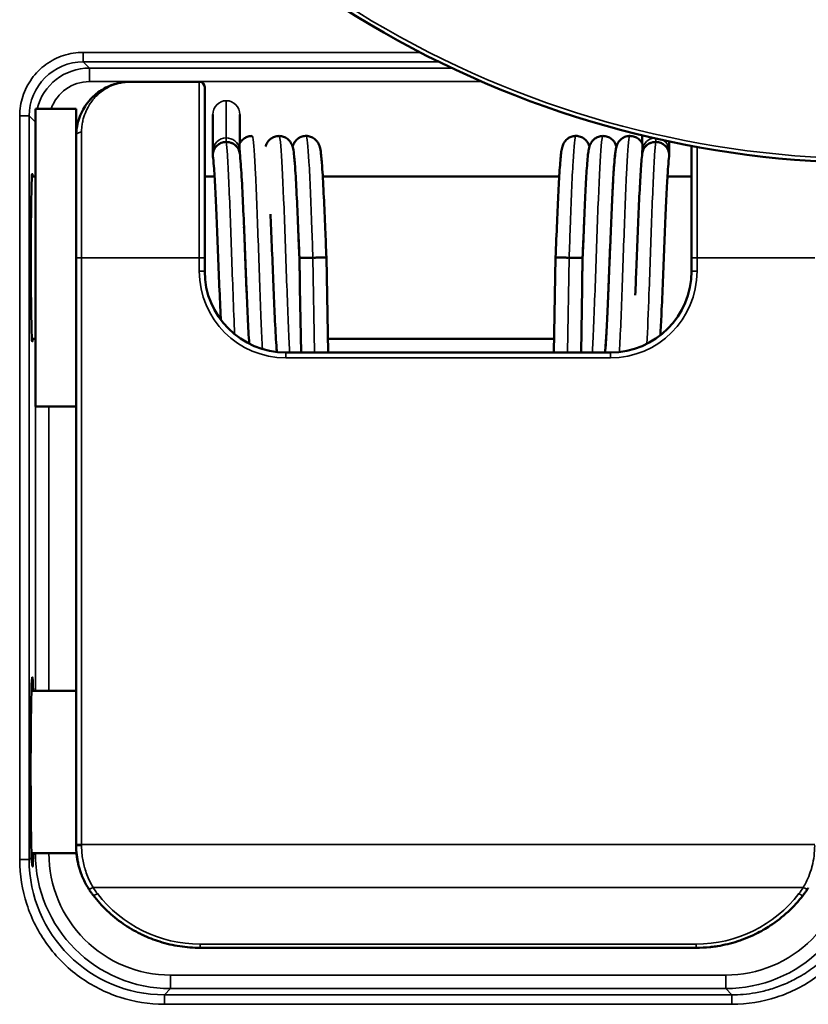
# Model space of a CAD drawing. Header units: millimetres. Extents: x 50 to 3176, y 50 to 2109.
# Tile 91 of 256: x 487 to 516, y 1009 to 1046. Entities that reach past the tile are written whole.
import ezdxf

# ---------------------------------------------------------------- set-up
doc = ezdxf.new("R2010")
doc.units = ezdxf.units.MM
doc.header["$LTSCALE"] = 10
doc.layers.add('Visible (ISO)', color=7, linetype='Continuous', lineweight=50)
doc.layers.add('Visible Narrow (ISO)', color=7, linetype='Continuous', lineweight=35)

msp = doc.modelspace()

# ---------------------------------------------------------------- linework, layer by layer
at = {"layer": 'Visible (ISO)'}
for p, q in [((490.6896, 1043.2713), (493.2396, 1043.2713)), ((493.4396, 1043.0713), (493.4396, 1036.7713)), ((487.1896, 1031.2713), (487.1896, 1042.2713)), ((488.6896, 1042.2713), (487.1896, 1042.2713)), ((488.6896, 1042.2713), (488.6896, 1041.2713)), ((493.7396, 1040.7053), (493.7396, 1042.0658)), ((494.7396, 1040.9985), (494.7396, 1042.0658)), ((488.6896, 1036.7713), (488.6896, 1041.2713)), ((509.6123, 1041.2937), (509.6123, 1040.9985)), ((510.6122, 1041.0667), (510.6122, 1040.7053)), ((493.7396, 1040.7053), (493.7396, 1040.5756)), ((510.6122, 1040.5756), (510.6122, 1040.7053)), ((511.4396, 1036.7713), (511.4396, 1040.9011)), ((487.1896, 1039.7713), (487.0538, 1039.7713)), ((493.8041, 1039.7713), (493.4396, 1039.7713)), ((506.5468, 1039.7713), (497.8051, 1039.7713)), ((511.4396, 1039.7713), (510.5477, 1039.7713)), ((488.6896, 1015.0827), (488.6896, 1036.7713)), ((493.4396, 1036.7713), (493.4396, 1036.2713)), ((496.9398, 1036.7626), (497.4396, 1036.7713)), ((498.0007, 1033.2713), (497.9394, 1036.78)), ((506.4124, 1036.78), (506.3512, 1033.2713)), ((506.9123, 1036.7713), (507.4121, 1036.7626)), ((511.4396, 1036.2713), (511.4396, 1036.7713)), ((497.0007, 1033.2713), (496.959, 1035.665)), ((507.393, 1035.6675), (507.3512, 1033.2713)), ((487.1896, 1033.7713), (487.0538, 1033.7713)), ((506.3599, 1033.7713), (497.992, 1033.7713)), ((496.4396, 1033.2713), (508.4396, 1033.2713)), ((488.6896, 1031.2713), (487.1896, 1031.2713)), ((488.6896, 1020.7713), (487.036, 1020.7713)), ((488.7024, 1014.7713), (487.036, 1014.7713)), ((488.6896, 1015.0827), (488.6896, 1015.0484)), ((511.607, 1011.2713), (493.2722, 1011.2713)), ((513.3896, 1009.2029), (513.3896, 1009.2025)), ((513.4896, 1009.2119), (513.4896, 1009.2124))]:
    msp.add_line(p, q, dxfattribs=at)
for centre, radius, start, end in [((518.1896, 1076.7716), 36.5, 234.50432, 354.27308), ((493.2396, 1043.0713), 0.2, 0, 90), ((496.4396, 1036.2713), 3, 180, 270), ((508.4396, 1036.2713), 3, 270, 0)]:
    msp.add_arc(centre, radius, start, end, dxfattribs=at)
for centre, major_axis, ratio, start_param, end_param in [((494.2396, 1040.5756), (-0.5, 0), 0.9510565, 4.7124619, 6.2841843), ((494.2396, 1040.5755), (0.5, 0), 0.9510565, 0.0886876, 1.5707956), ((510.1123, 1040.5755), (-0.5, 0), 0.9510565, 4.7124634, 6.1944908), ((510.1123, 1040.5756), (0.5, 0), 0.9510565, 6.2821863, 7.8539824), ((487.0674, 1036.7713), (0, 3.1), 0.0174551, 6.0284973, 9.679466), ((487.0674, 1017.7713), (0, 3.5), 0.0174551, 5.7420858, 8.9733344), ((487.0674, 1017.7713), (0, 3.5), 0.0174551, 3.6279342, 3.6826922), ((491.8502, 1014.9993), (-3.1495, 0.0003), 0.9548512, 0.5378862, 0.5511047), ((513.0294, 1014.999), (-3.1489, -0.0001), 0.9548552, 2.5792091, 2.6037832), ((491.8502, 1014.9993), (-3.1495, 0.0003), 0.9548512, 0.6142304, 0.6356471), ((513.0294, 1014.999), (-3.1489, -0.0001), 0.9548552, 2.5060011, 2.5153882)]:
    msp.add_ellipse(centre, major_axis=major_axis, ratio=ratio, start_param=start_param, end_param=end_param, dxfattribs=at)
for points in [[(489.5067, 1042.884), (489.6503, 1042.9893), (489.8042, 1043.0727), (489.963, 1043.1347)], [(490.3812, 1043.2474), (490.4553, 1043.259), (490.5299, 1043.2663), (490.6045, 1043.2695)], [(490.6896, 1043.2713), (490.6612, 1043.2713), (490.6328, 1043.2707), (490.6045, 1043.2695)], [(488.7606, 1041.7996), (488.8194, 1042.0143), (488.9107, 1042.2069), (489.0209, 1042.3738)], [(488.6896, 1041.2713), (488.6896, 1041.2745), (488.6896, 1041.2776), (488.6896, 1041.2807)], [(494.7288, 1040.8072), (494.7224, 1040.8918), (494.7252, 1040.964), (494.7317, 1040.9814)], [(509.6202, 1040.9814), (509.6266, 1040.964), (509.6295, 1040.8918), (509.6231, 1040.8072)], [(496.9397, 1036.7713), (496.9223, 1037.2079), (496.9047, 1037.6505), (496.8873, 1038.0626)], [(488.6907, 1014.9664), (488.69, 1014.9937), (488.6896, 1015.021), (488.6896, 1015.0484)], [(488.7895, 1014.2808), (488.7308, 1014.5025), (488.6971, 1014.7349), (488.6907, 1014.9664)], [(515.7541, 1013.4917), (515.7474, 1013.4807), (515.7407, 1013.4698), (515.7339, 1013.4589)], [(489.833, 1012.642), (489.6457, 1012.8195), (489.4724, 1013.0114), (489.3157, 1013.2141)], [(491.0704, 1011.7822), (490.8454, 1011.8926), (490.6289, 1012.0199), (490.4243, 1012.1617)], [(492.5226, 1011.3278), (492.272, 1011.3658), (492.0238, 1011.4231), (491.7826, 1011.4984)], [(513.144, 1011.5134), (512.9003, 1011.4347), (512.6492, 1011.3744), (512.3954, 1011.3339)], [(493.2722, 1011.2713), (493.0226, 1011.2713), (492.7715, 1011.2901), (492.5226, 1011.3278)]]:
    msp.add_open_spline(points, degree=3, dxfattribs=at)
for points, knots in [([(490.3812, 1043.2474), (490.3784, 1043.247), (490.3757, 1043.2465), (490.3445, 1043.2415), (490.3163, 1043.2364), (490.2321, 1043.2191), (490.1766, 1043.2052), (490.1034, 1043.1836), (490.085, 1043.1778), (490.0316, 1043.1604), (489.9971, 1043.148), (489.963, 1043.1347)], [0.08848052, 0.08848052, 0.08848052, 0.08848052, 0.09090909, 0.09090909, 0.11565527, 0.11565527, 0.16503696, 0.16503696, 0.18181818, 0.18181818, 0.21379774, 0.21379774, 0.21379774, 0.21379774]), ([(489.5067, 1042.884), (489.4659, 1042.8541), (489.4265, 1042.8228), (489.3551, 1042.7616), (489.3227, 1042.732), (489.2537, 1042.6645), (489.2176, 1042.6263), (489.1543, 1042.5538), (489.1266, 1042.5199), (489.0723, 1042.4489), (489.0459, 1042.4116), (489.0209, 1042.3738)], [0.36826271, 0.36826271, 0.36826271, 0.36826271, 0.41407201, 0.41407201, 0.45454545, 0.45454545, 0.50382113, 0.50382113, 0.54545455, 0.54545455, 0.58964107, 0.58964107, 0.58964107, 0.58964107]), ([(488.7606, 1041.7996), (488.7572, 1041.787), (488.7539, 1041.7743), (488.7453, 1041.7407), (488.7404, 1041.7196), (488.7243, 1041.6462), (488.7151, 1041.5939), (488.7068, 1041.5327), (488.7056, 1041.5236), (488.7033, 1041.5048), (488.7022, 1041.4951), (488.6959, 1041.4367), (488.6925, 1041.3882), (488.6901, 1041.3203), (488.6897, 1041.3004), (488.6896, 1041.2807)], [0.804301, 0.804301, 0.804301, 0.804301, 0.81818182, 0.81818182, 0.84133562, 0.84133562, 0.89898046, 0.89898046, 0.90909091, 0.90909091, 0.91982835, 0.91982835, 0.97400557, 0.97400557, 0.99644826, 0.99644826, 0.99644826, 0.99644826]), ([(494.2396, 1041.0492), (494.1736, 1041.0492), (494.1077, 1041.0366), (494.0468, 1041.0124), (494.0385, 1041.0092), (494.0305, 1041.0057), (494.0227, 1041.0021), (493.9658, 1040.9761), (493.9206, 1040.9428), (493.8858, 1040.9097), (493.872, 1040.8966), (493.8597, 1040.8834), (493.8487, 1040.8703), (493.8132, 1040.8279), (493.7915, 1040.7873), (493.7777, 1040.7557), (493.7669, 1040.731), (493.7583, 1040.7056), (493.7521, 1040.6797), (493.7392, 1040.6258), (493.7363, 1040.5696), (493.7435, 1040.5147)], [0.00000117, 0.00000117, 0.00000117, 0.00000117, 0.01979023, 0.01979023, 0.01979023, 0.02247435, 0.02247435, 0.02247435, 0.0419626, 0.0419626, 0.0419626, 0.04968295, 0.04968295, 0.04968295, 0.07456454, 0.07456454, 0.07456454, 0.09406885, 0.09406885, 0.09406885, 0.13467853, 0.13467853, 0.13467853, 0.13467853]), ([(494.7359, 1040.6314), (494.7338, 1040.6476), (494.7309, 1040.6637), (494.7271, 1040.6797), (494.7104, 1040.749), (494.6771, 1040.8147), (494.6305, 1040.8703), (494.5839, 1040.9258), (494.5239, 1040.9713), (494.4565, 1041.0021), (494.3891, 1041.033), (494.3144, 1041.0492), (494.2396, 1041.0492)], [0.53859825, 0.53859825, 0.53859825, 0.53859825, 0.57142857, 0.57142857, 0.57142857, 0.71428571, 0.71428571, 0.71428571, 0.85714286, 0.85714286, 0.85714286, 1, 1, 1, 1]), ([(494.7307, 1040.9815), (494.7476, 1041.0153), (494.7723, 1041.0559), (494.8361, 1041.1286), (494.8727, 1041.1613), (494.9544, 1041.2145), (495.0003, 1041.2357), (495.0939, 1041.263), (495.1422, 1041.27), (495.19, 1041.27)], [0, 0, 0, 0, 0.019485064, 0.019485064, 0.035665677, 0.035665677, 0.05153753, 0.05153753, 0.066584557, 0.066584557, 0.066584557, 0.066584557]), ([(495.6897, 1040.8783), (495.6932, 1040.8899), (495.6972, 1040.9021), (495.7087, 1040.9338), (495.7169, 1040.9543), (495.7389, 1040.9988), (495.7523, 1041.0227), (495.7936, 1041.0824), (495.8264, 1041.12), (495.9011, 1041.1817), (495.9419, 1041.2073), (496.0352, 1041.2482), (496.0898, 1041.2624), (496.1595, 1041.2686), (496.1745, 1041.2693), (496.1894, 1041.2693)], [1.232493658, 1.232493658, 1.232493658, 1.232493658, 1.242221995, 1.242221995, 1.255646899, 1.255646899, 1.267997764, 1.267997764, 1.285411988, 1.285411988, 1.300781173, 1.300781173, 1.31813169, 1.31813169, 1.32283352, 1.32283352, 1.32283352, 1.32283352]), ([(496.1894, 1041.2693), (496.2459, 1041.2693), (496.3033, 1041.2594), (496.4081, 1041.2229), (496.4568, 1041.196), (496.5396, 1041.1325), (496.5743, 1041.0954), (496.6231, 1041.0291), (496.64, 1040.999), (496.6665, 1040.9441), (496.6757, 1040.9195), (496.6945, 1040.863), (496.7014, 1040.8346), (496.7258, 1040.722), (496.7367, 1040.6358), (496.763, 1040.3849), (496.7768, 1040.2101), (496.8093, 1039.7196), (496.8281, 1039.369), (496.8642, 1038.6095), (496.882, 1038.1945), (496.9129, 1037.4403), (496.9265, 1037.1001), (496.9399, 1036.7626)], [0, 0, 0, 0, 0.01782886, 0.01782886, 0.03536083, 0.03536083, 0.05278486, 0.05278486, 0.06819949, 0.06819949, 0.0853716, 0.0853716, 0.1131292, 0.1131292, 0.19629899, 0.19629899, 0.29834979, 0.29834979, 0.4384151, 0.4384151, 0.57047801, 0.57047801, 0.67181056, 0.67181056, 0.67181056, 0.67181056]), ([(496.6888, 1040.8767), (496.694, 1040.8942), (496.7008, 1040.9137), (496.718, 1040.9569), (496.7288, 1040.9811), (496.7549, 1041.0272), (496.7679, 1041.0476), (496.8087, 1041.1014), (496.8417, 1041.136), (496.9163, 1041.1934), (496.9577, 1041.2175), (497.0525, 1041.2553), (497.1078, 1041.2676), (497.1718, 1041.2711), (497.1808, 1041.2713), (497.1897, 1041.2713)], [1.234766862, 1.234766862, 1.234766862, 1.234766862, 1.249718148, 1.249718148, 1.264023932, 1.264023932, 1.274069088, 1.274069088, 1.290237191, 1.290237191, 1.305392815, 1.305392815, 1.322715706, 1.322715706, 1.325522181, 1.325522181, 1.325522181, 1.325522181]), ([(497.1897, 1041.2713), (497.2459, 1041.2713), (497.303, 1041.2615), (497.4076, 1041.2253), (497.4563, 1041.1985), (497.5392, 1041.135), (497.5741, 1041.0978), (497.6231, 1041.0313), (497.64, 1041.001), (497.6662, 1040.9467), (497.6751, 1040.9227), (497.6933, 1040.8683), (497.7, 1040.8412), (497.7234, 1040.7353), (497.7337, 1040.6567), (497.7597, 1040.4213), (497.7737, 1040.2513), (497.8069, 1039.7636), (497.8262, 1039.4069), (497.8624, 1038.6488), (497.8798, 1038.245), (497.9111, 1037.4872), (497.9252, 1037.1319), (497.9392, 1036.78)], [0, 0, 0, 0, 0.01765735, 0.01765735, 0.03505471, 0.03505471, 0.05229799, 0.05229799, 0.06743064, 0.06743064, 0.08383217, 0.08383217, 0.10974947, 0.10974947, 0.1873351, 0.1873351, 0.29125683, 0.29125683, 0.43425728, 0.43425728, 0.56417447, 0.56417447, 0.66981917, 0.66981917, 0.66981917, 0.66981917]), ([(506.4127, 1036.78), (506.4301, 1037.2195), (506.4479, 1037.6655), (506.4822, 1038.4795), (506.4991, 1038.86), (506.5332, 1039.546), (506.5508, 1039.8569), (506.5858, 1040.3535), (506.6029, 1040.5437), (506.6333, 1040.7554), (506.6411, 1040.8095), (506.6706, 1040.9053), (506.6783, 1040.9277), (506.7009, 1040.9796), (506.7159, 1041.0096), (506.761, 1041.0774), (506.7937, 1041.1163), (506.8677, 1041.1791), (506.9072, 1041.2049), (506.9982, 1041.2469), (507.0519, 1041.262), (507.1246, 1041.2702), (507.1434, 1041.2713), (507.1622, 1041.2713)], [0, 0, 0, 0, 0.1319555, 0.1319555, 0.25828276, 0.25828276, 0.38873557, 0.38873557, 0.51864618, 0.51864618, 0.58138901, 0.58138901, 0.59800501, 0.59800501, 0.61392276, 0.61392276, 0.63164515, 0.63164515, 0.64664878, 0.64664878, 0.66372825, 0.66372825, 0.66962318, 0.66962318, 0.66962318, 0.66962318]), ([(507.1622, 1041.2713), (507.2184, 1041.2713), (507.2755, 1041.2615), (507.38, 1041.2253), (507.4287, 1041.1985), (507.5116, 1041.1352), (507.5465, 1041.0979), (507.5955, 1041.0315), (507.6124, 1041.0012), (507.6387, 1040.9469), (507.6477, 1040.9228), (507.6576, 1040.8931), (507.6602, 1040.8849), (507.6625, 1040.8771)], [0, 0, 0, 0, 0.017664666, 0.017664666, 0.035059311, 0.035059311, 0.05232917, 0.05232917, 0.067503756, 0.067503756, 0.084015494, 0.084015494, 0.090680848, 0.090680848, 0.090680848, 0.090680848]), ([(507.412, 1036.7626), (507.4292, 1037.1959), (507.4467, 1037.6348), (507.4811, 1038.4578), (507.4986, 1038.8519), (507.5327, 1039.5355), (507.5497, 1039.8366), (507.5847, 1040.3417), (507.6022, 1040.5409), (507.6331, 1040.7534), (507.6413, 1040.8067), (507.6728, 1040.9116), (507.6866, 1040.9534), (507.7319, 1041.0328), (507.7503, 1041.0604), (507.7856, 1041.1021), (507.7992, 1041.1166), (507.8465, 1041.161), (507.8852, 1041.1893), (507.9736, 1041.2356), (508.0252, 1041.2532), (508.1058, 1041.2669), (508.1343, 1041.2693), (508.1625, 1041.2693)], [0, 0, 0, 0, 0.1300807, 0.1300807, 0.25998085, 0.25998085, 0.38671447, 0.38671447, 0.52001491, 0.52001491, 0.58054897, 0.58054897, 0.60973824, 0.60973824, 0.62315049, 0.62315049, 0.63025653, 0.63025653, 0.64572748, 0.64572748, 0.66261597, 0.66261597, 0.67153385, 0.67153385, 0.67153385, 0.67153385]), ([(508.1625, 1041.2693), (508.219, 1041.2693), (508.2764, 1041.2594), (508.3813, 1041.2229), (508.4301, 1041.196), (508.5129, 1041.1323), (508.5477, 1041.0951), (508.5967, 1041.0285), (508.6136, 1040.9982), (508.6401, 1040.943), (508.6492, 1040.9184), (508.6584, 1040.8906), (508.6603, 1040.8846), (508.662, 1040.8788)], [0, 0, 0, 0, 0.017823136, 0.017823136, 0.035354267, 0.035354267, 0.052783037, 0.052783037, 0.068197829, 0.068197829, 0.085284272, 0.085284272, 0.090132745, 0.090132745, 0.090132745, 0.090132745]), ([(508.2413, 1033.2713), (508.2463, 1033.3294), (508.2513, 1033.3937), (508.2711, 1033.6664), (508.2861, 1033.9188), (508.3177, 1034.5211), (508.3346, 1034.888), (508.3539, 1035.3378), (508.3566, 1035.4004), (508.3673, 1035.6532), (508.3753, 1035.8485), (508.4007, 1036.4754), (508.4183, 1036.9244), (508.4525, 1037.7743), (508.4695, 1038.1863), (508.5034, 1038.9506), (508.5207, 1039.3114), (508.5551, 1039.9236), (508.5725, 1040.1826), (508.5946, 1040.4337), (508.5991, 1040.4806), (508.6059, 1040.5461), (508.6082, 1040.5672), (508.6177, 1040.6487), (508.6249, 1040.7023), (508.6427, 1040.8047), (508.6502, 1040.8501), (508.6848, 1040.9435), (508.6958, 1040.9698), (508.7234, 1041.0202), (508.7372, 1041.0423), (508.7794, 1041.0987), (508.813, 1041.134), (508.8887, 1041.1924), (508.9306, 1041.2167), (509.0262, 1041.2545), (509.0818, 1041.2667), (509.1454, 1041.2698), (509.1537, 1041.27), (509.1619, 1041.27)], [0.2234002, 0.2234002, 0.2234002, 0.2234002, 0.261998, 0.261998, 0.3750296, 0.3750296, 0.5008262, 0.5008262, 0.5209018, 0.5209018, 0.5812773, 0.5812773, 0.712531, 0.712531, 0.8390751, 0.8390751, 0.9682506, 0.9682506, 1.0970915, 1.0970915, 1.1292727, 1.1292727, 1.1454789, 1.1454789, 1.1941303, 1.1941303, 1.2443788, 1.2443788, 1.260531, 1.260531, 1.2715118, 1.2715118, 1.288096, 1.288096, 1.3034502, 1.3034502, 1.320907, 1.320907, 1.3234994, 1.3234994, 1.3234994, 1.3234994]), ([(509.1619, 1041.27), (509.2184, 1041.27), (509.2757, 1041.2601), (509.3804, 1041.2237), (509.4291, 1041.1969), (509.5118, 1041.1334), (509.5466, 1041.0963), (509.5933, 1041.033), (509.6091, 1041.0056), (509.6212, 1040.9815)], [0, 0, 0, 0, 0.017791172, 0.017791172, 0.035290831, 0.035290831, 0.052679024, 0.052679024, 0.066586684, 0.066586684, 0.066586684, 0.066586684]), ([(510.1123, 1041.0492), (510.0375, 1041.0492), (509.9627, 1041.033), (509.8954, 1041.0021), (509.828, 1040.9713), (509.768, 1040.9258), (509.7214, 1040.8703), (509.6748, 1040.8147), (509.6415, 1040.749), (509.6248, 1040.6797), (509.621, 1040.6637), (509.6181, 1040.6476), (509.616, 1040.6314)], [0, 0, 0, 0, 0.14285714, 0.14285714, 0.14285714, 0.28571429, 0.28571429, 0.28571429, 0.42857143, 0.42857143, 0.42857143, 0.46140175, 0.46140175, 0.46140175, 0.46140175]), ([(510.6084, 1040.5147), (510.6156, 1040.5696), (510.6127, 1040.6258), (510.5998, 1040.6797), (510.5935, 1040.7056), (510.585, 1040.731), (510.5742, 1040.7558), (510.5604, 1040.7873), (510.5387, 1040.8279), (510.5032, 1040.8703), (510.4922, 1040.8834), (510.4798, 1040.8966), (510.4661, 1040.9097), (510.4313, 1040.9428), (510.3861, 1040.9761), (510.3292, 1041.0021), (510.3214, 1041.0057), (510.3134, 1041.0092), (510.3051, 1041.0124), (510.2442, 1041.0366), (510.1783, 1041.0492), (510.1123, 1041.0492)], [0.10564156, 0.10564156, 0.10564156, 0.10564156, 0.14625152, 0.14625152, 0.14625152, 0.1657566, 0.1657566, 0.1657566, 0.19063822, 0.19063822, 0.19063822, 0.19835914, 0.19835914, 0.19835914, 0.21784734, 0.21784734, 0.21784734, 0.22053175, 0.22053175, 0.22053175, 0.24032052, 0.24032052, 0.24032052, 0.24032052]), ([(494.7391, 1040.6057), (494.7391, 1040.6062), (494.739, 1040.6084), (494.7389, 1040.6122), (494.7387, 1040.6173), (494.7386, 1040.6226), (494.7384, 1040.6282), (494.7382, 1040.634), (494.7379, 1040.6401), (494.7377, 1040.6465), (494.7374, 1040.6533), (494.7371, 1040.6605), (494.7368, 1040.6681), (494.7364, 1040.676), (494.7361, 1040.6844), (494.7356, 1040.6932), (494.7352, 1040.7024), (494.7347, 1040.7121), (494.7342, 1040.7224), (494.7336, 1040.7331), (494.7329, 1040.7442), (494.7322, 1040.7559), (494.7315, 1040.7681), (494.7306, 1040.7807), (494.7298, 1040.7937), (494.7291, 1040.8027), (494.7288, 1040.8072)], [0.22252685, 0.22252685, 0.22252685, 0.22252685, 0.23333333, 0.26666667, 0.3, 0.33333333, 0.36666667, 0.4, 0.43333333, 0.46666667, 0.5, 0.53333333, 0.56666667, 0.6, 0.63333333, 0.66666667, 0.7, 0.73333333, 0.76666667, 0.8, 0.83333333, 0.86666667, 0.9, 0.93333333, 0.96666667, 0.99982484, 0.99982484, 0.99982484, 0.99982484]), ([(494.7359, 1040.6314), (494.7496, 1040.5236), (494.7621, 1040.3907), (494.7949, 1039.9637), (494.8152, 1039.6146), (494.8525, 1038.8665), (494.8702, 1038.4694), (494.9047, 1037.6478), (494.9219, 1037.2151), (494.9559, 1036.3601), (494.9732, 1035.9265), (494.992, 1035.4786), (494.9938, 1035.4364), (494.9956, 1035.3943)], [0, 0, 0, 0, 0.09163099, 0.09163099, 0.24174633, 0.24174633, 0.37328468, 0.37328468, 0.5015497, 0.5015497, 0.62998013, 0.62998013, 0.64343467, 0.64343467, 0.64343467, 0.64343467]), ([(508.6214, 1040.5966), (508.6214, 1040.5966), (508.62, 1040.5906), (508.6141, 1040.5583), (508.6079, 1040.516), (508.5911, 1040.3688), (508.5796, 1040.2373), (508.5535, 1039.8762), (508.5385, 1039.6253), (508.5071, 1039.0255), (508.4901, 1038.6593), (508.457, 1037.8887), (508.4404, 1037.4765), (508.4217, 1037.0089), (508.4195, 1036.9535), (508.4107, 1036.7316), (508.404, 1036.5644), (508.3803, 1035.9704), (508.3629, 1035.5436), (508.329, 1034.7628), (508.312, 1034.3976), (508.2782, 1033.7631), (508.261, 1033.4885), (508.2438, 1033.2713)], [0.09889526, 0.09889526, 0.09889526, 0.09889526, 0.1218866, 0.1218866, 0.17442825, 0.17442825, 0.26261819, 0.26261819, 0.37484775, 0.37484775, 0.50067285, 0.50067285, 0.62489077, 0.62489077, 0.64153538, 0.64153538, 0.69155627, 0.69155627, 0.82055763, 0.82055763, 0.94736532, 0.94736532, 1.0745724, 1.0745724, 1.0745724, 1.0745724]), ([(509.3562, 1035.3922), (509.3705, 1035.7275), (509.3849, 1036.0833), (509.4157, 1036.8546), (509.4325, 1037.2807), (509.4663, 1038.109), (509.4837, 1038.5195), (509.5177, 1039.2466), (509.5347, 1039.5748), (509.5693, 1040.1391), (509.5871, 1040.3738), (509.6093, 1040.5768), (509.6126, 1040.6048), (509.616, 1040.6314)], [0.51411157, 0.51411157, 0.51411157, 0.51411157, 0.62130392, 0.62130392, 0.74653877, 0.74653877, 0.87631924, 0.87631924, 1.00277895, 1.00277895, 1.13519087, 1.13519087, 1.15780486, 1.15780486, 1.15780486, 1.15780486]), ([(509.6128, 1040.6057), (509.6128, 1040.6062), (509.6129, 1040.6084), (509.613, 1040.6122), (509.6131, 1040.6173), (509.6133, 1040.6226), (509.6135, 1040.6282), (509.6137, 1040.634), (509.6139, 1040.6401), (509.6142, 1040.6465), (509.6145, 1040.6533), (509.6148, 1040.6605), (509.6151, 1040.6681), (509.6154, 1040.676), (509.6158, 1040.6844), (509.6162, 1040.6932), (509.6167, 1040.7024), (509.6172, 1040.7121), (509.6177, 1040.7224), (509.6183, 1040.733), (509.619, 1040.7442), (509.6197, 1040.7559), (509.6204, 1040.7681), (509.6212, 1040.7807), (509.6221, 1040.7937), (509.6228, 1040.8027), (509.6231, 1040.8072)], [0.22254877, 0.22254877, 0.22254877, 0.22254877, 0.23333333, 0.26666667, 0.3, 0.33333333, 0.36666667, 0.4, 0.43333333, 0.46666667, 0.5, 0.53333333, 0.56666667, 0.6, 0.63333333, 0.66666667, 0.7, 0.73333333, 0.76666667, 0.8, 0.83333333, 0.86666667, 0.9, 0.93333333, 0.96666667, 0.99982485, 0.99982485, 0.99982485, 0.99982485]), ([(494.0369, 1034.475), (494.0359, 1034.4949), (494.0349, 1034.5149), (494.0166, 1034.8992), (493.9989, 1035.3075), (493.9646, 1036.1417), (493.9475, 1036.5761), (493.9135, 1037.4284), (493.8962, 1037.8575), (493.8624, 1038.644), (493.8454, 1039.0122), (493.812, 1039.6535), (493.795, 1039.9353), (493.7664, 1040.3083), (493.7541, 1040.4343), (493.7435, 1040.5146)], [0.4278169, 0.4278169, 0.4278169, 0.4278169, 0.43506334, 0.43506334, 0.56618934, 0.56618934, 0.69397152, 0.69397152, 0.82256358, 0.82256358, 0.94902997, 0.94902997, 1.07579881, 1.07579881, 1.16961279, 1.16961279, 1.16961279, 1.16961279]), ([(510.6084, 1040.5146), (510.5973, 1040.4304), (510.5843, 1040.296), (510.5572, 1039.9355), (510.5425, 1039.6946), (510.5117, 1039.12), (510.4953, 1038.7714), (510.4622, 1038.0139), (510.445, 1037.5931), (510.4115, 1036.755), (510.3947, 1036.3273), (510.3609, 1035.4964), (510.3435, 1035.0846), (510.3128, 1034.4215), (510.2992, 1034.1483), (510.2855, 1033.9065)], [0, 0, 0, 0, 0.09835142, 0.09835142, 0.20875399, 0.20875399, 0.33134133, 0.33134133, 0.45878232, 0.45878232, 0.58431731, 0.58431731, 0.71373067, 0.71373067, 0.81558633, 0.81558633, 0.81558633, 0.81558633]), ([(496.1066, 1033.29), (496.1008, 1033.3642), (496.0951, 1033.4441), (496.0701, 1033.8182), (496.0507, 1034.1811), (496.0145, 1034.9459), (495.9973, 1035.3481), (495.9629, 1036.1838), (495.9454, 1036.6287), (495.9114, 1037.48), (495.8945, 1037.8979), (495.8764, 1038.318), (495.875, 1038.3504), (495.8736, 1038.3827)], [0.25292603, 0.25292603, 0.25292603, 0.25292603, 0.29565916, 0.29565916, 0.43939779, 0.43939779, 0.56800209, 0.56800209, 0.69846286, 0.69846286, 0.82439405, 0.82439405, 0.83497789, 0.83497789, 0.83497789, 0.83497789]), ([(507.4646, 1038.0626), (507.4518, 1037.7598), (507.439, 1037.4423), (507.4216, 1037.0071), (507.4169, 1036.8892), (507.4122, 1036.7713)], [0.5230094, 0.5230094, 0.5230094, 0.5230094, 0.61884843, 0.61884843, 0.65422549, 0.65422549, 0.65422549, 0.65422549]), ([(495.0852, 1033.5945), (495.0674, 1033.8709), (495.0495, 1034.2061), (495.0145, 1034.945), (494.9968, 1035.3573), (494.9625, 1036.1945), (494.9454, 1036.6297), (494.9167, 1037.3461), (494.905, 1037.6375), (494.8933, 1037.9185)], [0.30686859, 0.30686859, 0.30686859, 0.30686859, 0.43958686, 0.43958686, 0.57070282, 0.57070282, 0.69862839, 0.69862839, 0.78640006, 0.78640006, 0.78640006, 0.78640006]), ([(496.9397, 1036.7713), (496.9397, 1036.7713), (496.9439, 1036.7713), (496.9522, 1036.7713), (496.9584, 1036.7713), (496.9669, 1036.7713), (496.9777, 1036.7713), (496.9915, 1036.7713), (497.0132, 1036.7713), (497.0487, 1036.7713), (497.0597, 1036.7713), (497.0721, 1036.7713), (497.0859, 1036.7713), (497.1206, 1036.7713), (497.1658, 1036.7713), (497.2227, 1036.7713), (497.2305, 1036.7713), (497.2386, 1036.7713), (497.2468, 1036.7713), (497.3077, 1036.7713), (497.3736, 1036.7713), (497.4396, 1036.7713)], [-0.12031755, -0.12031755, -0.12031755, -0.12031755, -0.09421166, -0.09421166, -0.09421166, -0.07469876, -0.07469876, -0.07469876, -0.04980178, -0.04980178, -0.04980178, -0.04207929, -0.04207929, -0.04207929, -0.02257859, -0.02257859, -0.02257859, -0.0198942, -0.0198942, -0.0198942, -0.00009867, -0.00009867, -0.00009867, -0.00009867]), ([(496.959, 1035.6647), (496.9589, 1035.6674), (496.9589, 1035.6702), (496.9588, 1035.673), (496.9586, 1035.6847), (496.9584, 1035.697), (496.9583, 1035.7098), (496.9581, 1035.7227), (496.9579, 1035.7361), (496.9578, 1035.7501), (496.9576, 1035.7642), (496.9574, 1035.7788), (496.9573, 1035.7942), (496.9571, 1035.8095), (496.9569, 1035.8256), (496.9568, 1035.8424), (496.9566, 1035.8591), (496.9564, 1035.8767), (496.9563, 1035.895), (496.9561, 1035.9133), (496.9559, 1035.9325), (496.9557, 1035.9525), (496.9555, 1035.9726), (496.9553, 1035.9935), (496.9551, 1036.0155), (496.9549, 1036.032), (496.9547, 1036.0492), (496.9545, 1036.0668), (496.9544, 1036.0726), (496.9543, 1036.0784), (496.9543, 1036.0842), (496.954, 1036.1069), (496.9537, 1036.1304), (496.9533, 1036.1553), (496.953, 1036.1778), (496.9527, 1036.2015), (496.9523, 1036.2254), (496.9522, 1036.2308), (496.9521, 1036.2363), (496.952, 1036.2418), (496.9517, 1036.2636), (496.9513, 1036.2854), (496.9509, 1036.3064), (496.9508, 1036.3124), (496.9507, 1036.3183), (496.9506, 1036.3242), (496.9501, 1036.3505), (496.9496, 1036.3753), (496.9491, 1036.3984), (496.9486, 1036.4214), (496.9481, 1036.4429), (496.9477, 1036.4633), (496.9472, 1036.4837), (496.9467, 1036.503), (496.9463, 1036.5213), (496.9459, 1036.5395), (496.9454, 1036.5567), (496.945, 1036.5731), (496.9446, 1036.5895), (496.9442, 1036.605), (496.9438, 1036.6198), (496.9434, 1036.6345), (496.943, 1036.6485), (496.9427, 1036.6618), (496.9423, 1036.6752), (496.942, 1036.6879), (496.9416, 1036.7), (496.9413, 1036.712), (496.941, 1036.7234), (496.9406, 1036.7338), (496.9403, 1036.7443), (496.94, 1036.7539), (496.9398, 1036.7626)], [0.74703562, 0.74703562, 0.74703562, 0.74703562, 0.75, 0.75, 0.75, 0.7625, 0.7625, 0.7625, 0.775, 0.775, 0.775, 0.7875, 0.7875, 0.7875, 0.8, 0.8, 0.8, 0.8125, 0.8125, 0.8125, 0.825, 0.825, 0.825, 0.8375, 0.8375, 0.8375, 0.84694147, 0.84694147, 0.84694147, 0.85, 0.85, 0.85, 0.86184255, 0.86184255, 0.86184255, 0.8725562, 0.8725562, 0.8725562, 0.875, 0.875, 0.875, 0.88472936, 0.88472936, 0.88472936, 0.8875, 0.8875, 0.8875, 0.9, 0.9, 0.9, 0.9125, 0.9125, 0.9125, 0.925, 0.925, 0.925, 0.9375, 0.9375, 0.9375, 0.95, 0.95, 0.95, 0.9625, 0.9625, 0.9625, 0.975, 0.975, 0.975, 0.9875, 0.9875, 0.9875, 1, 1, 1, 1]), ([(497.4917, 1036.772), (497.5393, 1036.7729), (497.6338, 1036.7747), (497.7596, 1036.7769), (497.8603, 1036.7786), (497.9249, 1036.7798), (497.9393, 1036.78), (497.9394, 1036.78)], [0, 0, 0, 0, 0.1, 0.2, 0.3, 0.4, 0.49614324, 0.49614324, 0.49614324, 0.49614324]), ([(506.8602, 1036.772), (506.8135, 1036.7729), (506.7205, 1036.7747), (506.5954, 1036.7769), (506.4945, 1036.7786), (506.428, 1036.7798), (506.4124, 1036.78), (506.4124, 1036.78), (506.4125, 1036.78)], [0, 0, 0, 0, 0.1, 0.2, 0.3, 0.4, 0.5, 0.50105488, 0.50105488, 0.50105488, 0.50105488]), ([(506.9123, 1036.7713), (506.9782, 1036.7713), (507.0442, 1036.7713), (507.1051, 1036.7713), (507.1133, 1036.7713), (507.1214, 1036.7713), (507.1292, 1036.7713), (507.1861, 1036.7713), (507.2313, 1036.7713), (507.266, 1036.7713), (507.2798, 1036.7713), (507.2921, 1036.7713), (507.3032, 1036.7713), (507.3387, 1036.7713), (507.3604, 1036.7713), (507.3742, 1036.7713), (507.385, 1036.7713), (507.3935, 1036.7713), (507.3997, 1036.7713), (507.408, 1036.7713), (507.4122, 1036.7713), (507.4122, 1036.7713)], [-0.24050966, -0.24050966, -0.24050966, -0.24050966, -0.22071541, -0.22071541, -0.22071541, -0.2180312, -0.2180312, -0.2180312, -0.19853177, -0.19853177, -0.19853177, -0.19080978, -0.19080978, -0.19080978, -0.16591441, -0.16591441, -0.16591441, -0.14640278, -0.14640278, -0.14640278, -0.12029859, -0.12029859, -0.12029859, -0.12029859]), ([(507.393, 1035.6671), (507.393, 1035.6676), (507.393, 1035.6682), (507.393, 1035.6687), (507.3932, 1035.6803), (507.3934, 1035.6926), (507.3936, 1035.7054), (507.3937, 1035.7181), (507.3939, 1035.7315), (507.3941, 1035.7455), (507.3943, 1035.7595), (507.3944, 1035.7741), (507.3946, 1035.7894), (507.3947, 1035.8046), (507.3949, 1035.8206), (507.3951, 1035.8373), (507.3952, 1035.854), (507.3954, 1035.8715), (507.3956, 1035.8898), (507.3957, 1035.908), (507.3959, 1035.9271), (507.3961, 1035.9471), (507.3963, 1035.967), (507.3965, 1035.9879), (507.3968, 1036.0098), (507.397, 1036.0281), (507.3972, 1036.0472), (507.3974, 1036.0669), (507.3974, 1036.0706), (507.3975, 1036.0744), (507.3975, 1036.0782), (507.3978, 1036.102), (507.3981, 1036.1268), (507.3985, 1036.1532), (507.3988, 1036.1753), (507.3992, 1036.1986), (507.3995, 1036.2222), (507.3996, 1036.2267), (507.3997, 1036.2312), (507.3998, 1036.2357), (507.4001, 1036.2571), (507.4005, 1036.2786), (507.4009, 1036.2994), (507.401, 1036.306), (507.4011, 1036.3126), (507.4012, 1036.3191), (507.4017, 1036.3458), (507.4022, 1036.3709), (507.4027, 1036.3943), (507.4032, 1036.4177), (507.4037, 1036.4394), (507.4042, 1036.46), (507.4046, 1036.4806), (507.4051, 1036.5002), (507.4055, 1036.5187), (507.406, 1036.5371), (507.4064, 1036.5546), (507.4068, 1036.5711), (507.4073, 1036.5877), (507.4077, 1036.6034), (507.4081, 1036.6183), (507.4085, 1036.6332), (507.4088, 1036.6473), (507.4092, 1036.6608), (507.4096, 1036.6743), (507.4099, 1036.6871), (507.4103, 1036.6993), (507.4106, 1036.7115), (507.4109, 1036.723), (507.4112, 1036.7335), (507.4116, 1036.7441), (507.4118, 1036.7538), (507.4121, 1036.7626)], [0.74945807, 0.74945807, 0.74945807, 0.74945807, 0.75, 0.75, 0.75, 0.7625, 0.7625, 0.7625, 0.775, 0.775, 0.775, 0.7875, 0.7875, 0.7875, 0.8, 0.8, 0.8, 0.8125, 0.8125, 0.8125, 0.825, 0.825, 0.825, 0.8375, 0.8375, 0.8375, 0.8479961, 0.8479961, 0.8479961, 0.85, 0.85, 0.85, 0.8625, 0.8625, 0.8625, 0.87299246, 0.87299246, 0.87299246, 0.875, 0.875, 0.875, 0.88446977, 0.88446977, 0.88446977, 0.8875, 0.8875, 0.8875, 0.9, 0.9, 0.9, 0.9125, 0.9125, 0.9125, 0.925, 0.925, 0.925, 0.9375, 0.9375, 0.9375, 0.95, 0.95, 0.95, 0.9625, 0.9625, 0.9625, 0.975, 0.975, 0.975, 0.9875, 0.9875, 0.9875, 1, 1, 1, 1]), ([(487.096, 1014.6772), (487.0926, 1014.5724), (487.0918, 1014.4821), (487.09, 1014.3236), (487.088, 1014.2771), (487.0776, 1014.2667), (487.0683, 1014.3017), (487.0513, 1014.441), (487.0444, 1014.524), (487.0408, 1014.622)], [0.83129122, 0.83129122, 0.83129122, 0.83129122, 0.89628019, 0.89628019, 0.98603674, 0.98603674, 1.07560479, 1.07560479, 1.14083222, 1.14083222, 1.14083222, 1.14083222]), ([(488.7683, 1014.3659), (488.7683, 1014.3659), (488.7683, 1014.3659), (488.7682, 1014.3661), (488.768, 1014.367), (488.7668, 1014.3722), (488.7648, 1014.381), (488.753, 1014.4335), (488.7359, 1014.5113), (488.7153, 1014.6551), (488.7109, 1014.6897), (488.7069, 1014.727)], [0.04848599, 0.04848599, 0.04848599, 0.04848599, 0.04942029, 0.04942029, 0.0587219, 0.0587219, 0.08665903, 0.08665903, 0.17113456, 0.17113456, 0.19518609, 0.19518609, 0.19518609, 0.19518609]), ([(488.7684, 1014.3654), (488.7684, 1014.3654), (488.7684, 1014.3654), (488.7684, 1014.3654), (488.7684, 1014.3654), (488.7684, 1014.3654), (488.7684, 1014.3655), (488.7683, 1014.3656), (488.7683, 1014.3657), (488.7677, 1014.3682), (488.7667, 1014.3728), (488.7609, 1014.3979), (488.7542, 1014.4279), (488.746, 1014.4695)], [0, 0, 0, 0, 0.000011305, 0.000011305, 0.000086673, 0.000086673, 0.000388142, 0.000388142, 0.00152046, 0.00152046, 0.02569734, 0.02569734, 0.074081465, 0.074081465, 0.074081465, 0.074081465]), ([(489.1454, 1013.4589), (489.1057, 1013.5224), (489.0685, 1013.5872), (488.9992, 1013.719), (488.9672, 1013.786), (488.9225, 1013.8888), (488.908, 1013.9242), (488.8733, 1014.0132), (488.8542, 1014.0669), (488.8194, 1014.1739), (488.8037, 1014.2271), (488.7895, 1014.2808)], [0.00000208, 0.00000208, 0.00000208, 0.00000208, 0.13188906, 0.13188906, 0.26425896, 0.26425896, 0.33333333, 0.33333333, 0.4372302, 0.4372302, 0.53872677, 0.53872677, 0.53872677, 0.53872677]), ([(489.1669, 1013.4248), (489.1739, 1013.4141), (489.1809, 1013.4033), (489.195, 1013.3819), (489.2022, 1013.3713), (489.2166, 1013.35), (489.2239, 1013.3395), (489.2387, 1013.3184), (489.2461, 1013.3079), (489.2611, 1013.2871), (489.2687, 1013.2767), (489.2763, 1013.2664)], [0.548159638, 0.548159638, 0.548159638, 0.548159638, 0.560744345, 0.560744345, 0.573329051, 0.573329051, 0.585913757, 0.585913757, 0.598498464, 0.598498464, 0.61108317, 0.61108317, 0.61108317, 0.61108317]), ([(515.5809, 1013.2369), (515.5888, 1013.2473), (515.5965, 1013.2577), (515.612, 1013.2786), (515.6196, 1013.2891), (515.6348, 1013.3102), (515.6423, 1013.3208), (515.6571, 1013.3421), (515.6645, 1013.3528), (515.6791, 1013.3743), (515.6863, 1013.385), (515.6934, 1013.3959)], [2.518451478, 2.518451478, 2.518451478, 2.518451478, 2.531193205, 2.531193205, 2.543934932, 2.543934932, 2.55667666, 2.55667666, 2.569418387, 2.569418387, 2.582160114, 2.582160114, 2.582160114, 2.582160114]), ([(515.5635, 1013.2141), (515.2287, 1012.7809), (514.8134, 1012.3946), (514.1777, 1011.9779), (513.9996, 1011.8761), (513.8158, 1011.7856)], [0, 0, 0, 0, 0.16944511, 0.16944511, 0.23151053, 0.23151053, 0.23151053, 0.23151053]), ([(490.4243, 1012.1617), (490.4242, 1012.1617), (490.4241, 1012.1618), (490.424, 1012.1619), (490.2179, 1012.3047), (490.0194, 1012.4654), (489.8336, 1012.6414), (489.8334, 1012.6416), (489.8332, 1012.6418), (489.833, 1012.642)], [0.6665899, 0.6665899, 0.6665899, 0.6665899, 0.66666667, 0.66666667, 0.66666667, 0.83333333, 0.83333333, 0.83333333, 0.83352498, 0.83352498, 0.83352498, 0.83352498]), ([(491.7826, 1011.4984), (491.5636, 1011.5667), (491.3467, 1011.6513), (491.1405, 1011.7485), (491.117, 1011.7596), (491.0936, 1011.7708), (491.0704, 1011.7822)], [0.33340324, 0.33340324, 0.33340324, 0.33340324, 0.48292324, 0.48292324, 0.48292324, 0.49996352, 0.49996352, 0.49996352, 0.49996352]), ([(513.8158, 1011.7856), (513.8003, 1011.778), (513.7848, 1011.7705), (513.7693, 1011.763), (513.7428, 1011.7504), (513.7163, 1011.7379), (513.6895, 1011.7257), (513.5706, 1011.6712), (513.449, 1011.6211), (513.3264, 1011.5763), (513.2658, 1011.554), (513.2049, 1011.5331), (513.144, 1011.5134)], [0.48795117, 0.48795117, 0.48795117, 0.48795117, 0.5, 0.5, 0.5, 0.52045182, 0.52045182, 0.52045182, 0.6114843, 0.6114843, 0.6114843, 0.65657017, 0.65657017, 0.65657017, 0.65657017]), ([(512.3954, 1011.3339), (512.3201, 1011.3218), (512.2426, 1011.3112), (512.1632, 1011.3024), (512.1467, 1011.3005), (512.1301, 1011.2987), (512.1134, 1011.297), (511.9511, 1011.2805), (511.7814, 1011.2713), (511.607, 1011.2713)], [0.83629257, 0.83629257, 0.83629257, 0.83629257, 0.88693799, 0.88693799, 0.88693799, 0.89749261, 0.89749261, 0.89749261, 1, 1, 1, 1])]:
    msp.add_open_spline(points, degree=3, knots=knots, dxfattribs=at)
at = {"layer": 'Visible Narrow (ISO)'}
for p, q in [((488.9509, 1044.3599), (501.4047, 1044.3599)), ((488.9509, 1044.0099), (488.9509, 1044.3599)), ((489.1807, 1043.7801), (488.9509, 1044.0099)), ((502.0985, 1044.0099), (488.9509, 1044.0099)), ((489.1807, 1043.7801), (502.575, 1043.7801)), ((489.1807, 1043.2802), (489.1807, 1043.7801)), ((503.6783, 1043.2802), (489.1807, 1043.2802)), ((493.2396, 1043.2713), (493.2396, 1036.7713)), ((494.2396, 1041.1977), (494.2396, 1042.5735)), ((486.6013, 1014.5324), (486.6013, 1042.0102)), ((486.6013, 1042.0102), (486.9512, 1042.0102)), ((486.9512, 1042.0102), (487.181, 1041.7804)), ((486.9512, 1042.0102), (486.9512, 1014.5324)), ((487.181, 1039.7713), (487.181, 1041.7804)), ((487.181, 1041.7804), (487.1896, 1041.7804)), ((488.8896, 1036.7713), (488.8896, 1041.4142)), ((494.2396, 1041.1977), (494.2396, 1041.0511)), ((510.1123, 1041.1765), (510.1123, 1041.0511)), ((511.6396, 1036.7713), (511.6396, 1040.8641)), ((488.6896, 1036.7713), (488.8896, 1036.7713)), ((488.8896, 1036.7713), (488.8896, 1015.0827)), ((493.2396, 1036.7713), (488.8896, 1036.7713)), ((493.2396, 1036.7713), (493.4396, 1036.7713)), ((493.2396, 1036.2713), (493.2396, 1036.7713)), ((497.4396, 1036.7713), (497.5007, 1033.2713)), ((506.9123, 1036.7713), (506.8512, 1033.2713)), ((511.4396, 1036.7713), (511.6396, 1036.7713)), ((511.6396, 1036.7713), (511.6396, 1036.2713)), ((515.9896, 1036.7713), (511.6396, 1036.7713)), ((493.4396, 1036.2713), (493.2396, 1036.2713)), ((511.6396, 1036.2713), (511.4396, 1036.2713)), ((487.181, 1020.7713), (487.181, 1033.7713)), ((496.4396, 1033.0713), (496.4396, 1033.2713)), ((508.4396, 1033.0713), (496.4396, 1033.0713)), ((508.4396, 1033.2713), (508.4396, 1033.0713)), ((487.681, 1031.2713), (487.681, 1020.7713)), ((487.096, 1014.6772), (487.181, 1014.7622)), ((487.181, 1014.7622), (487.181, 1014.7713)), ((487.681, 1014.7622), (487.181, 1014.7622)), ((487.681, 1014.7713), (487.681, 1014.7622)), ((488.8896, 1015.0827), (488.6896, 1015.0827)), ((488.8896, 1015.047), (488.8896, 1015.0827)), ((488.8896, 1015.0827), (515.9896, 1015.0827)), ((486.9512, 1014.5324), (486.6013, 1014.5324)), ((487.0408, 1014.622), (486.9512, 1014.5324)), ((515.5642, 1013.5016), (489.315, 1013.5016)), ((493.2722, 1011.2713), (493.2722, 1011.4081)), ((493.2722, 1011.4081), (511.607, 1011.4081)), ((511.607, 1011.4081), (511.607, 1011.2713)), ((492.1803, 1009.763), (492.1803, 1010.2629)), ((492.1803, 1010.2629), (512.6989, 1010.2629)), ((512.699, 1010.2629), (512.699, 1009.763)), ((491.9505, 1009.5332), (492.1803, 1009.763)), ((512.6989, 1009.763), (492.1803, 1009.763)), ((512.6989, 1009.763), (512.9287, 1009.5332)), ((490.3707, 1009.4216), (490.3708, 1009.4216)), ((491.9505, 1009.5332), (512.9287, 1009.5332)), ((491.9505, 1009.1832), (491.9505, 1009.5332)), ((512.9287, 1009.5332), (512.9287, 1009.1832)), ((512.9287, 1009.1832), (491.9505, 1009.1832))]:
    msp.add_line(p, q, dxfattribs=at)
for centre, radius, start, end in [((518.1896, 1076.7716), 36.35, 234.50432, 354.23602), ((489.1806, 1041.7805), 1.4997, 89.99656, 160.8968), ((489.1808, 1041.7804), 1.9997, 174.69385, 179.99873), ((496.4396, 1036.2713), 3.2, 180, 270), ((508.4396, 1036.2713), 3.2, 270, 0), ((492.18, 1014.7619), 4.499, 179.99649, 270.00352), ((512.6992, 1014.7619), 4.499, 269.99649, 0.0035), ((512.6991, 1014.7621), 4.9991, 269.99891, 0.00124)]:
    msp.add_arc(centre, radius, start, end, dxfattribs=at)
for centre, major_axis, ratio, start_param, end_param in [((488.9517, 1042.0095), (1.4147, -1.4149), 0.9995891, 2.3564061, 3.926898), ((489.1808, 1041.7804), (0.4909, 1.9386), 0.9999909, 0.2480787, 1.5707963), ((494.2396, 1042.0658), (-0.0001, -0.5077), 0.9848078, 3.1417251, 4.7124868), ((494.2396, 1042.0658), (0.0001, 0.5077), 0.9848078, 4.7124868, 6.2832568), ((488.8896, 1041.2713), (-0.2, 0), 0.7142857, 4.7123886, 6.2831853), ((494.2396, 1040.7053), (-0.5, 0), 0.9848078, 4.71244, 6.2831853), ((494.2396, 1040.7053), (0.5, 0), 0.9848078, 0.2085858, 1.5707686), ((510.1123, 1040.7053), (-0.5, 0), 0.9848078, 4.8546743, 6.0746046), ((510.1123, 1040.7053), (0.5, 0), 0.9848078, 0, 0.981495), ((497.4394, 1036.7885), (-0.4922, -0.0054), 0.0349317, 1.5708952, 1.676922), ((506.9124, 1036.7885), (0.4916, -0.0054), 0.0348587, 4.6064019, 4.7125582), ((492.1816, 1014.7636), (-3.5364, -3.5364), 0.9997567, 5.4979445, 7.0684376), ((488.8896, 1015.0484), (-0.2, 0), 0.0071408, 0.0000829, 1.570795), ((491.9521, 1014.5341), (-3.5367, -3.5368), 0.9996529, 5.497935, 7.0684268), ((489.315, 1013.5648), (-0.1696, -0.106), 0.2720431, 0.0000202, 1.4024644), ((491.8635, 1014.9344), (-2.9624, -0.0001), 0.9486856, 0.534948, 0.6323975), ((513.02, 1014.9318), (-2.9574, 0.0001), 0.9486858, 2.5091148, 2.6067239), ((515.5642, 1013.5648), (0.1696, -0.1059), 0.2720553, 4.8806952, 6.2831464), ((489.474, 1013.3364), (-0.1583, -0.1223), 0.2550677, 0.0000373, 1.3762714), ((493.2743, 1016.2123), (-2.1071, -4.318), 0.9995014, 5.8244973, 6.7369355), ((511.6053, 1016.2116), (-2.1751, 4.2832), 0.9995875, 2.6719067, 3.5844284), ((515.4052, 1013.3364), (0.1583, -0.1223), 0.2550524, 4.9069373, 6.2831724)]:
    msp.add_ellipse(centre, major_axis=major_axis, ratio=ratio, start_param=start_param, end_param=end_param, dxfattribs=at)
for points, knots in [([(486.6013, 1042.0102), (486.6013, 1042.2631), (486.6784, 1042.7423), (487.0173, 1043.4134), (487.5449, 1043.9418), (488.2165, 1044.2822), (488.6971, 1044.3599), (488.9509, 1044.3599)], [0.00000179, 0.00000179, 0.00000179, 0.00000179, 0.2, 0.4, 0.6, 0.8, 0.99999834, 0.99999834, 0.99999834, 0.99999834]), ([(488.8896, 1041.4142), (488.8896, 1041.4821), (488.8932, 1041.5484), (488.8999, 1041.613), (488.9005, 1041.6187), (488.9011, 1041.6244), (488.9018, 1041.6301), (488.9088, 1041.692), (488.9187, 1041.7523), (488.9311, 1041.8109), (488.9328, 1041.8187), (488.9344, 1041.8264), (488.9362, 1041.8341), (488.938, 1041.842), (488.9398, 1041.8499), (488.9417, 1041.8577), (488.9547, 1041.9124), (488.9699, 1041.9654), (488.987, 1042.0168), (488.9961, 1042.0441), (489.0057, 1042.0709), (489.0158, 1042.0973), (489.0327, 1042.1414), (489.051, 1042.1843), (489.0706, 1042.2258), (489.0731, 1042.2311), (489.0756, 1042.2364), (489.0781, 1042.2417), (489.1107, 1042.3094), (489.1466, 1042.3735), (489.1852, 1042.4342), (489.1984, 1042.4549), (489.2119, 1042.4753), (489.2257, 1042.4952), (489.2599, 1042.5446), (489.296, 1042.5915), (489.3337, 1042.6359), (489.3577, 1042.6643), (489.3824, 1042.6917), (489.4077, 1042.7181), (489.4425, 1042.7544), (489.4784, 1042.7889), (489.5151, 1042.8215), (489.5809, 1042.88), (489.6495, 1042.9324), (489.7204, 1042.9792), (489.728, 1042.9842), (489.7357, 1042.9892), (489.7435, 1042.9941), (489.8093, 1043.0361), (489.877, 1043.0732), (489.946, 1043.1055), (489.9681, 1043.1158), (489.9904, 1043.1257), (490.0128, 1043.1351), (490.0338, 1043.1439), (490.055, 1043.1522), (490.0762, 1043.1602), (490.1503, 1043.1879), (490.2256, 1043.2104), (490.3016, 1043.2277), (490.3105, 1043.2297), (490.3194, 1043.2316), (490.3283, 1043.2335), (490.3962, 1043.2479), (490.4646, 1043.2581), (490.5333, 1043.2643), (490.5853, 1043.269), (490.6375, 1043.2713), (490.6896, 1043.2713)], [0.00000038, 0.00000038, 0.00000038, 0.00000038, 0.05414317, 0.05414317, 0.05414317, 0.05890127, 0.05890127, 0.05890127, 0.11100927, 0.11100927, 0.11100927, 0.1178979, 0.1178979, 0.1178979, 0.125, 0.125, 0.125, 0.17435513, 0.17435513, 0.17435513, 0.20055721, 0.20055721, 0.20055721, 0.24438891, 0.24438891, 0.24438891, 0.25, 0.25, 0.25, 0.32196932, 0.32196932, 0.32196932, 0.34657227, 0.34657227, 0.34657227, 0.40750979, 0.40750979, 0.40750979, 0.44643131, 0.44643131, 0.44643131, 0.5, 0.5, 0.5, 0.59592958, 0.59592958, 0.59592958, 0.60632087, 0.60632087, 0.60632087, 0.69488604, 0.69488604, 0.69488604, 0.7232914, 0.7232914, 0.7232914, 0.75, 0.75, 0.75, 0.84316766, 0.84316766, 0.84316766, 0.85405879, 0.85405879, 0.85405879, 0.93713514, 0.93713514, 0.93713514, 0.99999626, 0.99999626, 0.99999626, 0.99999626]), ([(494.5478, 1033.943), (494.5278, 1034.3848), (494.473, 1035.7711), (494.3836, 1038.4366), (494.3009, 1040.3558), (494.2529, 1040.9331), (494.2396, 1041.0492)], [0.903673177, 0.903673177, 0.903673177, 0.903673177, 0.922493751, 0.954993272, 0.987492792, 0.999999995, 0.999999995, 0.999999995, 0.999999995]), ([(495.5746, 1033.3988), (495.5589, 1033.6914), (495.5086, 1034.7865), (495.4236, 1037.2563), (495.3196, 1040.0789), (495.2417, 1041.1721), (495.1985, 1041.27), (495.19, 1041.27)], [0.58282955, 0.58282955, 0.58282955, 0.58282955, 0.59749855, 0.62999807, 0.66249759, 0.69499711, 0.70300564, 0.70300564, 0.70300564, 0.70300564]), ([(496.5815, 1033.2713), (496.5769, 1033.3531), (496.5376, 1034.0867), (496.4636, 1036.0455), (496.3596, 1039.0991), (496.2682, 1040.9402), (496.2114, 1041.2693), (496.1894, 1041.2693)], [0.26817185, 0.26817185, 0.26817185, 0.26817185, 0.27250334, 0.30500286, 0.33750238, 0.3700019, 0.3907053, 0.3907053, 0.3907053, 0.3907053]), ([(497.4396, 1036.7713), (497.4263, 1037.1485), (497.3783, 1038.5053), (497.2956, 1040.5706), (497.2256, 1041.2651), (497.1903, 1041.2713), (497.1897, 1041.2713)], [0.000000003, 0.000000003, 0.000000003, 0.000000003, 0.01250718, 0.0450067, 0.07750622, 0.078109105, 0.078109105, 0.078109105, 0.078109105]), ([(506.9123, 1036.7713), (506.9256, 1037.1485), (506.9736, 1038.5053), (507.0563, 1040.5706), (507.1262, 1041.2651), (507.1616, 1041.2713), (507.1622, 1041.2713)], [0.000000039, 0.000000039, 0.000000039, 0.000000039, 0.012507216, 0.045006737, 0.077506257, 0.078109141, 0.078109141, 0.078109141, 0.078109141]), ([(507.7704, 1033.2713), (507.775, 1033.3531), (507.8143, 1034.0867), (507.8883, 1036.0455), (507.9923, 1039.0991), (508.0837, 1040.9402), (508.1404, 1041.2693), (508.1625, 1041.2693)], [0.26817188, 0.26817188, 0.26817188, 0.26817188, 0.27250338, 0.3050029, 0.33750242, 0.37000194, 0.39070533, 0.39070533, 0.39070533, 0.39070533]), ([(508.7714, 1033.2897), (508.789, 1033.6055), (508.8413, 1034.7288), (508.9283, 1037.2563), (509.0323, 1040.0789), (509.1101, 1041.1721), (509.1534, 1041.27), (509.1619, 1041.27)], [0.58096853, 0.58096853, 0.58096853, 0.58096853, 0.59749858, 0.6299981, 0.66249762, 0.69499714, 0.70300568, 0.70300568, 0.70300568, 0.70300568]), ([(509.7873, 1033.5911), (509.813, 1034.1051), (509.8733, 1035.6049), (509.9683, 1038.4366), (510.0509, 1040.3558), (510.099, 1040.9331), (510.1123, 1041.0492)], [0.89844854, 0.89844854, 0.89844854, 0.89844854, 0.92249379, 0.95499331, 0.98749283, 1, 1, 1, 1]), ([(489.315, 1013.5016), (489.2705, 1013.5758), (489.229, 1013.6523), (489.1519, 1013.8112), (489.1164, 1013.8937), (489.0542, 1014.058), (489.0273, 1014.1397), (489.0025, 1014.2272), (489.0013, 1014.2316), (488.9787, 1014.313), (488.9603, 1014.3912), (488.9299, 1014.5487), (488.9177, 1014.6281), (488.8998, 1014.7875), (488.8939, 1014.8675), (488.8902, 1014.9808), (488.8896, 1015.0139), (488.8896, 1015.047)], [0, 0, 0, 0, 0.164427, 0.164427, 0.3322135, 0.3322135, 0.4915159, 0.4915159, 0.5, 0.5, 0.6473335, 0.6473335, 0.793877, 0.793877, 0.9398183, 0.9398183, 1, 1, 1, 1]), ([(515.9896, 1015.047), (515.9896, 1014.9205), (515.9817, 1014.7939), (515.9501, 1014.5428), (515.9264, 1014.4184), (515.8902, 1014.2763), (515.8848, 1014.2561), (515.8484, 1014.1252), (515.8114, 1014.0167), (515.7107, 1013.7685), (515.6421, 1013.6314), (515.5642, 1013.5016)], [0, 0, 0, 0, 0.2300945, 0.2300945, 0.4614975, 0.4614975, 0.5, 0.5, 0.7122003, 0.7122003, 1, 1, 1, 1]), ([(491.9505, 1009.1832), (491.3746, 1009.1833), (490.2833, 1009.359), (488.7555, 1010.1307), (487.5527, 1011.3319), (486.7782, 1012.8608), (486.6013, 1013.9547), (486.6013, 1014.5324)], [0.00000068, 0.00000068, 0.00000068, 0.00000068, 0.2, 0.4, 0.6, 0.8, 0.99999782, 0.99999782, 0.99999782, 0.99999782]), ([(518.2779, 1014.5324), (518.2779, 1013.9566), (518.1021, 1012.8653), (517.3305, 1011.3374), (516.1293, 1010.1346), (514.6004, 1009.3601), (513.5064, 1009.1832), (512.9287, 1009.1832)], [0.00000129, 0.00000129, 0.00000129, 0.00000129, 0.2, 0.4, 0.6, 0.8, 0.99999815, 0.99999815, 0.99999815, 0.99999815]), ([(517.928, 1014.5324), (517.928, 1014.1457), (517.8828, 1013.7578), (517.7936, 1013.3807), (517.7319, 1013.1202), (517.6493, 1012.8647), (517.5468, 1012.6175), (517.518, 1012.548), (517.4876, 1012.4791), (517.4557, 1012.411), (517.3261, 1012.1344), (517.1711, 1011.8698), (516.9934, 1011.6216), (516.8339, 1011.3988), (516.6561, 1011.1893), (516.4623, 1010.9958), (516.2888, 1010.8224), (516.1025, 1010.6618), (515.9054, 1010.5158), (515.7271, 1010.3836), (515.54, 1010.2634), (515.3458, 1010.1562), (515.1821, 1010.0658), (515.0134, 1009.9846), (514.8406, 1009.9131), (514.8279, 1009.9078), (514.8152, 1009.9026), (514.8024, 1009.8975), (514.6336, 1009.8292), (514.4611, 1009.7703), (514.2859, 1009.7209), (514.1264, 1009.6759), (513.9647, 1009.6388), (513.8015, 1009.6099), (513.652, 1009.5834), (513.5012, 1009.5637), (513.3499, 1009.5509), (513.2098, 1009.5391), (513.0693, 1009.5332), (512.9287, 1009.5332)], [0, 0, 0, 0, 0.14783736, 0.14783736, 0.14783736, 0.25, 0.25, 0.25, 0.27871976, 0.27871976, 0.27871976, 0.39534494, 0.39534494, 0.39534494, 0.5, 0.5, 0.5, 0.5937359, 0.5937359, 0.5937359, 0.67852926, 0.67852926, 0.67852926, 0.75, 0.75, 0.75, 0.7552614, 0.7552614, 0.7552614, 0.82484667, 0.82484667, 0.82484667, 0.88820137, 0.88820137, 0.88820137, 0.94626777, 0.94626777, 0.94626777, 1, 1, 1, 1])]:
    msp.add_open_spline(points, degree=3, knots=knots, dxfattribs=at)

doc.saveas('drawing.dxf')
